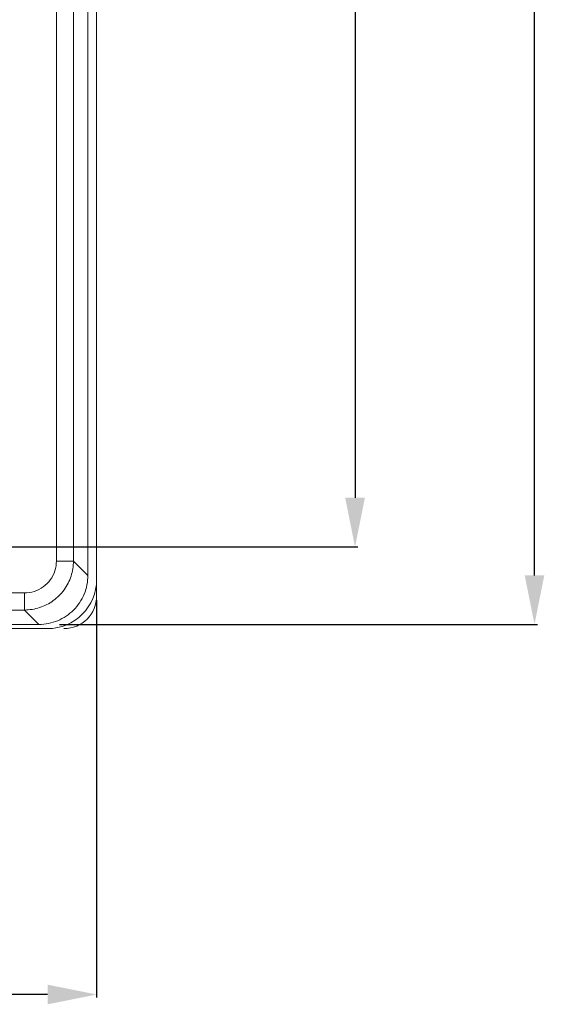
# Model space of a CAD drawing. Header units: millimetres. Extents: x -641 to 119, y -160 to 916.
# Tile 18 of 63: x -377 to -345, y 309 to 369. Entities that reach past the tile are written whole.
import ezdxf

# ---------------------------------------------------------------- set-up
doc = ezdxf.new("R2010")
doc.units = ezdxf.units.MM
doc.header["$LTSCALE"] = 32.67
doc.layers.get('0').update_dxf_attribs({"linetype": 'CONTINUOUS'})

msp = doc.modelspace()

# ---------------------------------------------------------------- linework, layer by layer
at = {"color": 7, "linetype": 'Continuous', "lineweight": 0}
for p, q in [((-372.667, 335.128), (-372.667, 574.064)), ((-372.132, 333.876), (-372.132, 573.876)), ((-374.592, 336.01), (-374.592, 573.182)), ((-373.549, 336.01), (-373.549, 573.182)), ((-374.592, 336.01), (-373.549, 336.01)), ((-373.549, 336.01), (-372.667, 335.128)), ((-431.104, 334.056), (-376.546, 334.056)), ((-376.546, 334.056), (-376.546, 333.013)), ((-431.119, 333.013), (-376.546, 333.013)), ((-376.546, 333.013), (-375.664, 332.131)), ((-506.132, 331.876), (-375.132, 331.876)), ((-375.664, 332.131), (-431.131, 332.131))]:
    msp.add_line(p, q, dxfattribs=at)
at = {"color": 7, "linetype": 'Continuous'}
for p, q in [((-345.348, 335.131), (-345.348, 573.876)), ((-356.326, 565.876), (-356.326, 339.876)), ((-378.869, 336.876), (-356.146, 336.876)), ((-372.132, 333.613), (-372.132, 309.313)), ((-374.401, 332.131), (-345.168, 332.131)), ((-375.132, 309.493), (-441.612, 309.493))]:
    msp.add_line(p, q, dxfattribs=at)
at = {"color": 7, "linetype": 'Continuous', "lineweight": 0}
for centre, radius in [((-375.132, 334.876), 3), ((-374.132, 333.876), 2)]:
    msp.add_arc(centre, radius, 270, 0, dxfattribs=at)
for points, start_tangent, end_tangent in [([(-376.546, 333.013), (-375.62, 333.16), (-374.786, 333.585), (-374.122, 334.248), (-373.696, 335.083), (-373.549, 336.01)], (1, 0.000632), (0.000637, 1)), ([(-376.546, 334.056), (-375.944, 334.151), (-375.398, 334.429), (-374.965, 334.862), (-374.687, 335.408), (-374.592, 336.01)], (1, 0.000672), (0.00056, 1)), ([(-372.667, 335.128), (-372.724, 334.543), (-372.895, 333.981), (-373.172, 333.462), (-373.544, 333.008), (-373.999, 332.635), (-374.517, 332.359), (-375.079, 332.188), (-375.664, 332.131)], (0, -1), (-1, 0))]:
    msp.add_spline(points, degree=3, dxfattribs=dict(at, start_tangent=start_tangent, end_tangent=end_tangent))
at = {"color": 7, "linetype": 'ByBlock', "lineweight": 0}
for points in [[(-356.326, 336.876), (-355.726, 339.876), (-356.926, 339.876)], [(-345.348, 332.131), (-344.748, 335.131), (-345.948, 335.131)], [(-372.132, 309.493), (-375.132, 310.093), (-375.132, 308.893)]]:
    msp.add_solid(points, dxfattribs=at)

doc.saveas('drawing.dxf')
